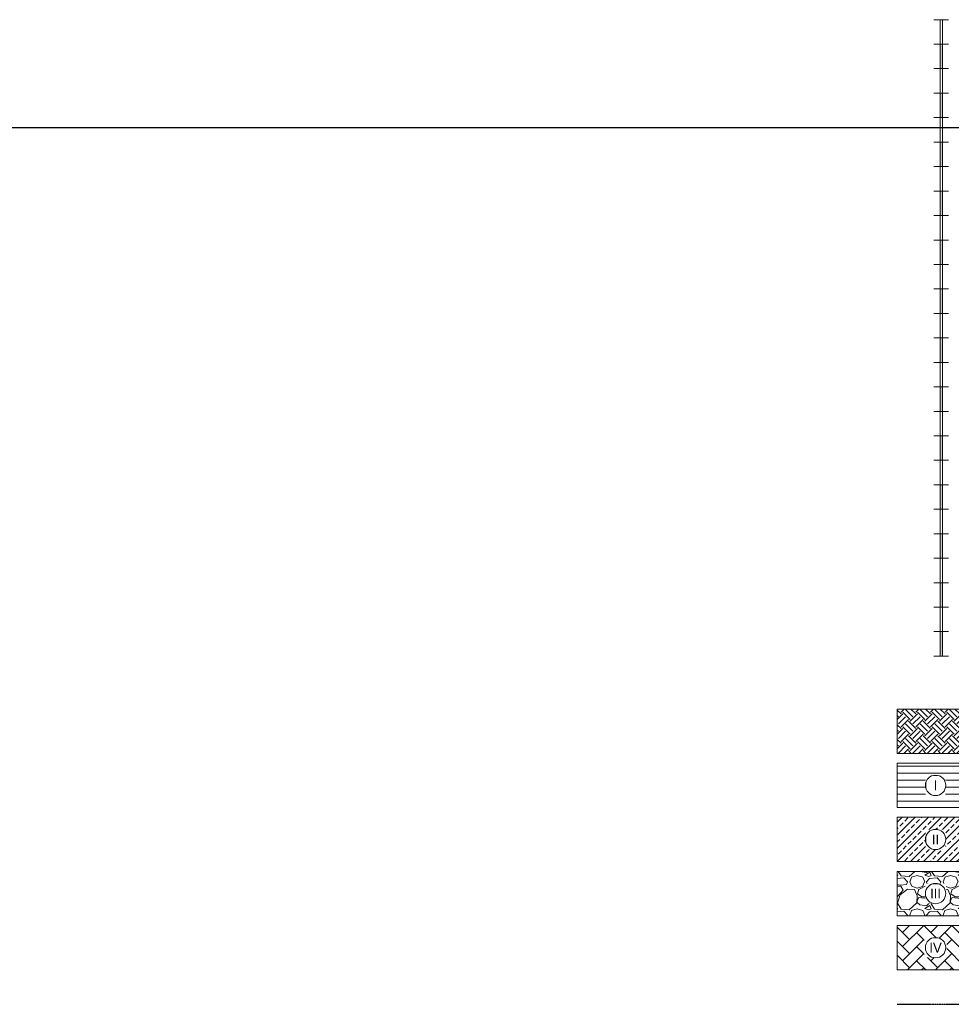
# Model space of a CAD drawing. Header units: millimetres. Extents: x -244621 to 957993, y -212233 to 286163.
# Tile 25 of 47: x 456257 to 494335, y -35073 to 5150. Entities that reach past the tile are written whole.
import ezdxf

# ---------------------------------------------------------------- set-up
doc = ezdxf.new("R2010")
doc.units = ezdxf.units.MM
doc.linetypes.add('DASHED', pattern=[19.05, 12.7, -6.35])
doc.layers.get('Defpoints').update_dxf_attribs({"color": 6})
for name, color, linetype, lineweight in [('S - HATCH', 252, 'Continuous', 5), ('S - LINE', 7, 'Continuous', 15), ('S - TEXT', 7, 'Continuous', 9)]:
    doc.layers.add(name, color=color, linetype=linetype, lineweight=lineweight)
doc.layers.add('S - WATER', color=7, linetype='DASHED', lineweight=20, true_color=0x0216de)
doc.styles.add('Text_S2', font='Cubicon.ttf')

# ---------------------------------------------------------------- blocks, each defined once
blk = doc.blocks.new('*U134')
at = {"layer": 'S - HATCH'}
h = blk.add_hatch(color=0, dxfattribs=at)
h.dxf.hatch_style = 1
h.paths.add_polyline_path([(50, 0), (-50, 0), (-50, -1000), (50, -1000)])
at = {"layer": 'S - LINE'}
for points in [[(-300, 1000), (300, 1000)], [(-50, 1000), (-50, -1000)], [(50, 1000), (50, -1000)], [(-300, 0), (300, 0)], [(-300, -1000), (300, -1000)]]:
    blk.add_lwpolyline(points, dxfattribs=at)
blk = doc.blocks.new('*U135')
at = {"layer": 'S - LINE', "color": 0, "linetype": 'ByBlock', "lineweight": -2, "transparency": 16777216}
for p in [(0, 24000), (0, 22000), (0, 20000), (0, 18000), (0, 16000), (0, 14000), (0, 12000), (0, 10000), (0, 8000), (0, 6000), (0, 4000), (0, 2000), (0, 0)]:
    blk.add_blockref('*U134', p, dxfattribs=at)

msp = doc.modelspace()

# ---------------------------------------------------------------- hatches: boundary and pattern name
at = {"layer": 'S - HATCH'}
h = msp.add_hatch(dxfattribs=at)
h.set_pattern_fill('EARTH', color=256, scale=66.666667, angle=45)
h.set_pattern_definition([(45, (377933.14, -17149.25), (0, 598.6837), [423.3333, -423.3333]), (45, (377820.9, -17037), (0, 598.6837), [423.3333, -423.3333]), (45, (377708.63, -16924.74), (0, 598.6837), [423.3333, -423.3333]), (135, (377708.63, -16849.9), (-598.6837, 0), [423.3333, -423.3333]), (135, (377820.9, -16737.66), (-598.6837, 0), [423.3333, -423.3333]), (135, (377933.14, -16625.4), (-598.6837, 0), [423.3333, -423.3333])])
h.paths.add_polyline_path([(492123.3, -24823.2), (495258.7, -24823.2), (495258.7, -23012.9), (492123.3, -23012.9)])
at = {"layer": 'S - HATCH', "transparency": 33554516}
h = msp.add_hatch(dxfattribs=at)
h.set_pattern_fill('ANSI31', color=256, scale=90, angle=135)
h.set_pattern_definition([(180, (-266088.93, 46088.72), (-3e-14, -285.75), [])])
h.paths.add_polyline_path([(495258.7, -25223.2), (492123.3, -25223.2), (492123.3, -27033.5), (495258.7, -27033.5)])
h.paths.add_polyline_path([(494107.7, -26128.3, -1), (493274.4, -26128.3, -1)], flags=16)
h.paths.add_polyline_path([(493456.5, -26547.6), (493967.3, -26547.6), (493967.3, -25723.3), (493456.5, -25723.3)], flags=24)
h = msp.add_hatch(dxfattribs=at)
h.set_pattern_fill('ANSI33', color=256, scale=60)
h.set_pattern_definition([(45, (-266088.93, 46088.72), (-269.40768, 269.40768), []), (45, (-265819.53, 46088.72), (-269.40768, 269.40768), [190.5, -95.25])])
h.paths.add_polyline_path([(495258.7, -27433.5), (492123.3, -27433.5), (492123.3, -29243.7), (495258.7, -29243.7)])
h.paths.add_polyline_path([(493434.8, -28756.2), (493945.3, -28756.2), (493945.3, -28031.8), (493434.8, -28031.8)], flags=24)
at = {"layer": 'S - HATCH'}
h = msp.add_hatch(dxfattribs=at)
h.set_pattern_fill('GRAVEL', color=256, scale=53.552945, angle=180, style=0)
h.set_pattern_definition([(48.012787, (-267068.31, 44728.48), (10881.958416, 12242.203217), [183.002, -18117.2203]), (4.969741, (-266945.89, 44864.504), (-16322.937617, -1360.2448794), [314.037, -31089.6528]), (312.510447, (-266633.03, 44891.71), (-13602.448025, 14962.692816), [221.4315, -21921.7496]), (87.273689, (-266102.54, 45231.77), (-1360.244805, -27204.8960386), [285.9751, -28311.5341]), (112.833654, (-266088.935, 45517.42), (6801.22401, -16322.937623), [280.4213, -27761.7437]), (177.273689, (-266197.754, 45775.87), (27204.8960386, -1360.244805), [285.9751, -28311.5341]), (217.6942405, (-266483.406, 45789.47), (17683.1824244, 13602.4480204), [378.1875, -37440.5322]), (252.255328, (-266782.66, 45558.23), (-9521.713616, -29925.3856418), [357.048, -35347.7587]), (301.429566, (-266891.48, 45218.17), (10881.958417, -17683.182424), [286.9436, -28407.452]), (355.236358, (-266741.85, 44973.32), (-14962.692821, 1360.244804), [327.5905, -16051.926]), (42.397438, (-266415.394, 44946.12), (16322.9376227, 14962.6928219), [423.6455, -41940.938]), (318.814075, (-267449.18, 45245.37), (9521.713613, -8161.468812), [144.5954, -14315.0052]), (351.469234, (-267340.36, 45150.156), (-17683.1824257, 2720.489601), [275.0918, -27234.1568]), (45, (-267068.3, 45109.35), (4e-13, 1360.2448), [192.3672, -1731.3095]), (23.19859, (-266973.1, 44946.12), (-6801.22401, -2720.489603), [103.5935, -10255.7223]), (111.80141, (-266877.88, 44986.93), (1360.2448, -4080.734406), [146.5024, -7178.64]), (210.963757, (-266932.29, 45122.95), (-4080.734406, -2720.489604), [237.9463, -7693.5757]), (341.56505, (-267136.32, 45000.53), (-2720.4896, 1360.2448), [172.0587, -4129.413]), (196.38954, (-266088.935, 44986.93), (-13602.448019, -4080.734406), [241.0354, -23862.564]), (250.346176, (-266320.18, 44918.91), (5440.979208, 14962.692821), [202.2154, -20019.2774]), (113.19859, (-267136.32, 44728.48), (2720.489603, -6801.22401), [207.1857, -10152.13]), (163.61046, (-267217.94, 44918.914), (13602.44802, -4080.734405), [241.0354, -23862.564]), (159.443955, (-266088.93, 45830.28), (6801.22401, -2720.489604), [232.4386, -11389.498]), (114.77514, (-266306.57, 45911.89), (6801.224018, -14962.692818), [194.7571, -19280.9845]), (246.80141, (-267149.93, 46088.72), (-2720.489603, -6801.22401), [207.1857, -10152.13]), (197.354025, (-267231.54, 45898.29), (17683.182425, 5440.979209), [228.0192, -22573.8387]), (249.443955, (-266483.4, 46088.72), (2720.489604, 6801.22401), [116.2193, -11505.7174]), (281.309932, (-267068.3, 46088.72), (1360.2448, -5440.97921), [69.359, -6866.556]), (345.963757, (-267054.7, 46020.7), (-4080.7344, 1360.2448), [280.4213, -5328.0117]), (6.009006, (-266782.66, 45952.7), (-13602.448019, -1360.2448026), [259.8748, -25727.5657]), (123.69007, (-266932.3, 45245.37), (1360.2448, -2720.4896), [196.1772, -4708.2552]), (173.1572266, (-267041.106, 45408.6), (-23124.161633, 2720.4896027), [342.5015, -33907.5875]), (240.945396, (-267381.17, 45449.41), (5440.979208, 9521.713613), [140.0454, -13864.532]), (270, (-267449.2, 45327), (1360.2448, -1360.2448), [81.6147, -1278.63]), (300.256437, (-266755.45, 45911.89), (-5440.979207, 9521.713614), [188.9706, -18708.154]), (228.012788, (-266660.24, 45748.66), (-10881.958416, -12242.203217), [366.0038, -17934.2184]), (180, (-266905.1, 45476.6), (-1360.2448, -1360.2448), [353.6636, -1006.5812]), (145.304846, (-267258.745, 45476.614), (-13602.448025, 9521.713606), [215.0737, -21292.285]), (74.054604, (-267435.58, 45599.04), (1360.2448, 5440.97921), [198.0544, -9704.6773]), (27.645975, (-267381.17, 45789.47), (25844.6512377, 13602.4480176), [322.4664, -31924.2303]), (355.426079, (-267095.516, 45939.1), (17683.182425, -1360.244802), [341.148, -33773.618])])
h.paths.add_polyline_path([(495258.7, -29643.7), (492123.3, -29643.7), (492123.3, -31454), (495258.7, -31454)])
h.paths.add_polyline_path([(493357.2, -30966.4), (494022.9, -30966.4), (494022.9, -30242), (493357.2, -30242)], flags=24)
h = msp.add_hatch(dxfattribs=at)
h.set_pattern_fill('AR-HBONE', color=256, scale=4)
h.set_pattern_definition([(45, (113017.18, 11537.9), (0, 574.7364), [1219.2, -406.4]), (135, (113304.55, 11825.26), (6e-14, 574.7364), [1219.2, -406.4])])
h.paths.add_polyline_path([(495258.7, -31854), (492123.3, -31854), (492123.3, -33664.2), (495258.7, -33664.2)])
h.paths.add_polyline_path([(493303.2, -33176.7), (494031.1, -33176.7), (494031.1, -32452.3), (493303.2, -32452.3)], flags=24)

# ---------------------------------------------------------------- linework, layer by layer
at = {"layer": 'Defpoints'}
msp.add_lwpolyline([(327252.1, 750), (957993, 750)], dxfattribs=at)
at = {"layer": 'S - HATCH', "color": 252, "lineweight": 5}
msp.add_lwpolyline([(492123.3, -23012.9), (495258.7, -23012.9), (495258.7, -24823.2), (492123.3, -24823.2)], close=True, dxfattribs=at)
at = {"layer": 'S - HATCH', "color": 252, "transparency": 33554516}
msp.add_lwpolyline([(492123.3, -25223.2), (495258.7, -25223.2), (495258.7, -27033.5), (492123.3, -27033.5)], close=True, dxfattribs=at)
at = {"layer": 'S - HATCH', "color": 252}
for points in [[(492123.3, -27433.5), (495258.7, -27433.5), (495258.7, -29243.7), (492123.3, -29243.7)], [(492123.3, -29643.7), (495258.7, -29643.7), (495258.7, -31454), (492123.3, -31454)], [(492123.3, -31854), (495258.7, -31854), (495258.7, -33664.2), (492123.3, -33664.2)]]:
    msp.add_lwpolyline(points, close=True, dxfattribs=at)
at = {"layer": 'S - WATER', "color": 5, "linetype": 'DASHED', "lineweight": 30}
msp.add_lwpolyline([(492123.3, -35073.2), (495258.7, -35073.2)], dxfattribs=at)

# ---------------------------------------------------------------- block references
at = {"layer": 'S - LINE'}
msp.add_blockref('*U135', (493923.3, -19850), dxfattribs=at)

# ---------------------------------------------------------------- next in the draw order: texts
at = {"layer": 'S - TEXT', "char_height": 400, "attachment_point": 5, "style": 'Text_S2', "bg_fill": 3, "box_fill_scale": 1.5, "bg_fill_color": 256, "bg_fill_transparency": 0}
for s, insert in [('\\pxqc;I', (493691, -26128.3)), ('\\pxqc;II', (493691, -28338.6)), ('\\pxqc;III', (493691, -30548.9)), ('\\pxqc;IV', (493691, -32759.1))]:
    msp.add_mtext(s, dxfattribs=dict(at, insert=insert))

# ---------------------------------------------------------------- next in the draw order: linework, layer by layer
at = {"layer": 'S - TEXT'}
for centre in [(493691, -26128.3), (493691, -28338.6), (493691, -30548.9), (493691, -32759.1)]:
    msp.add_circle(centre, 416.7, dxfattribs=at)

doc.saveas('drawing.dxf')
